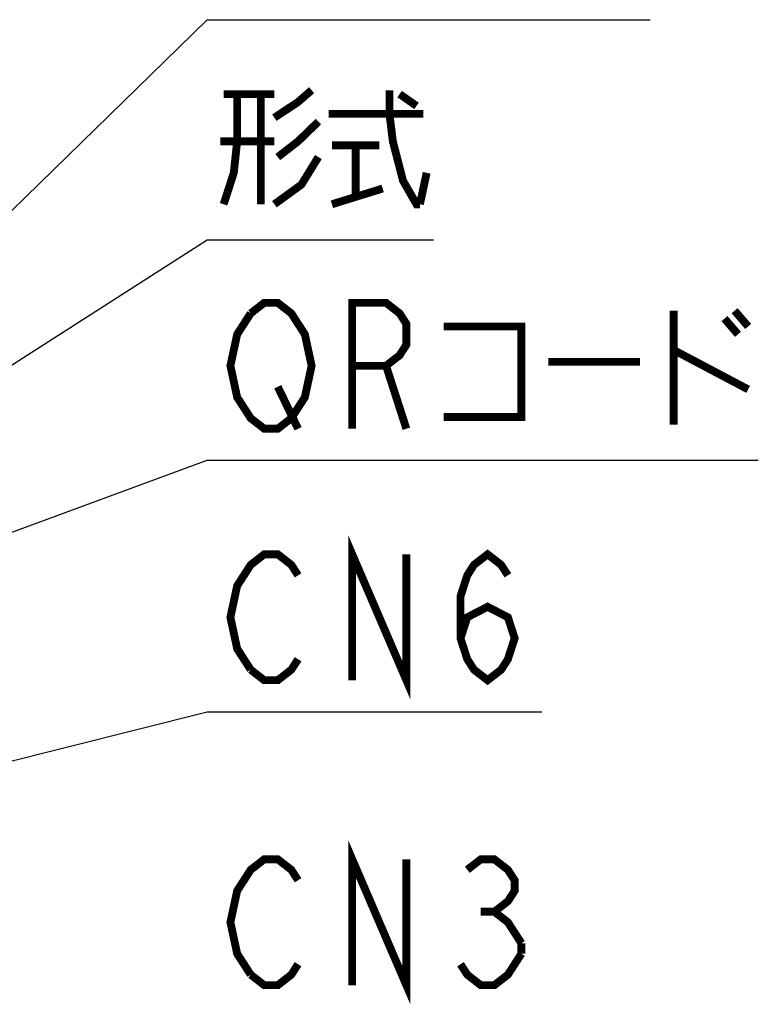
# Model space of a CAD drawing. Extents: x 100 to 1223, y 94 to 846.
# Tile 33 of 40: x 771 to 828, y 607 to 682. Entities that reach past the tile are written whole.
import ezdxf

# ---------------------------------------------------------------- set-up
doc = ezdxf.new("R2010")
doc.units = 0
doc.header["$LTSCALE"] = 69.3
doc.layers.add('ALL_NOTE', color=7, linetype='CONTINUOUS')

msp = doc.modelspace()

# ---------------------------------------------------------------- linework, layer by layer
at = {"layer": 'ALL_NOTE', "color": 2, "linetype": 'CONTINUOUS'}
for p, q in [((749.5, 646.55), (785.5, 681.697)), ((785.5, 681.697), (786.25, 681.697)), ((786.25, 681.697), (819.274, 681.697)), ((749.5, 641.832), (785.5, 664.923)), ((785.5, 664.923), (786.25, 664.923)), ((786.25, 664.923), (802.762, 664.923)), ((734.782, 629.412), (785.5, 648.106)), ((785.5, 648.106), (786.25, 648.106)), ((786.25, 648.106), (827.53, 648.106)), ((763.1, 623.285), (785.5, 628.93)), ((785.5, 628.93), (786.25, 628.93)), ((786.25, 628.93), (811.018, 628.93))]:
    msp.add_line(p, q, dxfattribs=at)
at = {"layer": 'ALL_NOTE', "color": 2, "linetype": 'CONTINUOUS', "const_width": 0.6}
for points in [[(790.636, 674.223), (792.442, 675.423), (793.474, 676.323)], [(799.408, 676.323), (799.408, 674.523), (799.666, 672.423), (800.44, 669.423), (801.472, 667.623), (801.73, 667.623)], [(787.798, 676.023), (787.798, 672.423), (787.54, 670.023), (786.766, 667.623)], [(786.766, 676.023), (790.636, 676.023)], [(789.604, 676.023), (789.604, 667.623)], [(800.182, 676.023), (801.472, 675.123)], [(793.99, 673.923), (792.442, 672.423), (790.894, 671.223)], [(794.764, 674.523), (801.988, 674.523)], [(790.636, 672.423), (786.508, 672.423)], [(795.022, 672.123), (798.634, 672.123)], [(796.828, 672.123), (796.828, 668.223)], [(793.99, 671.223), (792.7, 669.123), (790.636, 667.623)], [(801.73, 667.623), (802.246, 670.023)], [(795.022, 667.623), (798.892, 668.823)], [(788.83, 659.306), (789.862, 660.106), (790.894, 660.106), (791.926, 659.306), (792.442, 658.506), (792.958, 657.706), (793.474, 655.306), (792.958, 652.906), (792.442, 652.106)], [(796.57, 650.506), (796.57, 660.106), (799.15, 660.106), (800.182, 659.306), (800.698, 658.506), (800.698, 656.906), (800.182, 656.106), (799.15, 655.306), (796.57, 655.306)], [(792.442, 652.106), (791.926, 651.306), (790.894, 650.506), (789.862, 650.506), (788.83, 651.306), (788.314, 652.106), (787.798, 652.906), (787.282, 655.306), (787.798, 657.706), (788.83, 659.306)], [(821.08, 659.506), (821.08, 650.806)], [(824.95, 658.906), (825.982, 657.706)], [(825.724, 659.506), (826.756, 658.306)], [(803.536, 658.306), (809.47, 658.306), (809.47, 651.406), (803.536, 651.406)], [(821.08, 656.506), (826.756, 653.506)], [(799.15, 655.306), (800.698, 650.506)], [(811.534, 655.606), (818.5, 655.606)], [(790.894, 653.706), (792.442, 650.506)], [(796.57, 631.33), (796.57, 640.93), (800.698, 631.33), (800.698, 640.93)], [(788.83, 632.13), (787.798, 633.73), (787.282, 636.13), (787.798, 638.53), (788.314, 639.33), (788.83, 640.13), (789.862, 640.93), (790.894, 640.93), (791.926, 640.13), (792.442, 639.33)], [(804.826, 634.53), (805.342, 636.13), (806.89, 636.93), (808.438, 636.13), (808.954, 634.53), (808.438, 632.93), (807.922, 632.13), (806.89, 631.33), (805.858, 632.13), (805.342, 632.93), (804.826, 634.53), (804.826, 637.73), (805.342, 639.33), (805.858, 640.13), (806.89, 640.93), (807.922, 640.13), (808.438, 639.33)], [(792.442, 632.93), (791.926, 632.13), (790.894, 631.33), (789.862, 631.33), (788.83, 632.13)], [(796.57, 608.075), (796.57, 617.675), (800.698, 608.075), (800.698, 617.675)], [(788.83, 608.875), (787.798, 610.475), (787.282, 612.875), (787.798, 615.275), (788.314, 616.075), (788.83, 616.875), (789.862, 617.675), (790.894, 617.675), (791.926, 616.875), (792.442, 616.075)], [(805.342, 616.875), (806.374, 617.675), (807.406, 617.675), (808.438, 616.875), (808.954, 616.075), (808.954, 615.275), (808.438, 614.475), (807.406, 613.675), (808.438, 612.875), (809.47, 611.275)], [(806.374, 613.675), (807.406, 613.675)], [(809.47, 611.275), (809.47, 610.475)], [(809.47, 610.475), (808.438, 608.875), (807.406, 608.075), (806.374, 608.075), (805.342, 608.875), (804.826, 609.675)], [(792.442, 609.675), (791.926, 608.875), (790.894, 608.075), (789.862, 608.075), (788.83, 608.875)]]:
    msp.add_lwpolyline(points, dxfattribs=at)

doc.saveas('drawing.dxf')
